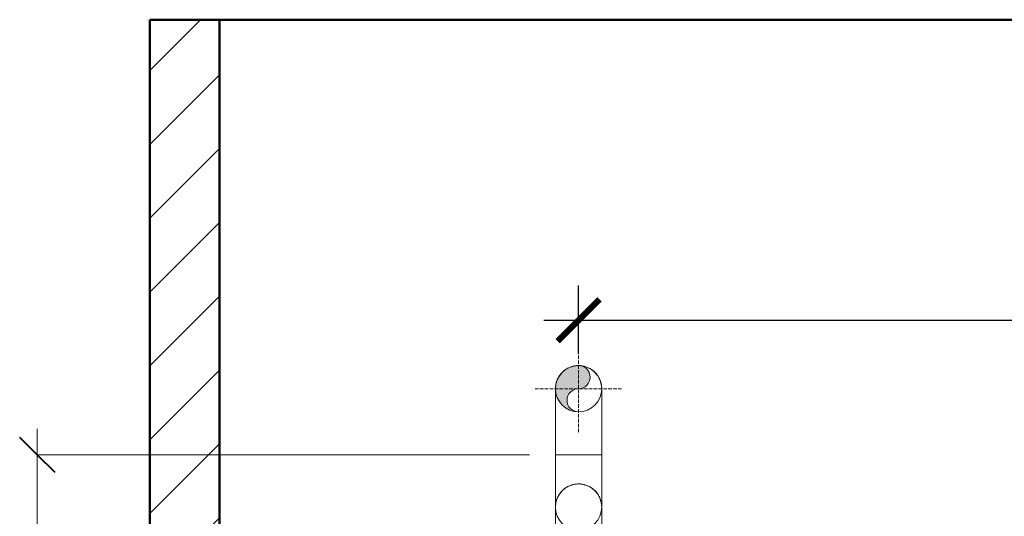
# Model space of a CAD drawing. Header units: metres. Extents: x -54598 to 1827199, y -329446 to -256744.
# Tile 137 of 256: x 42501 to 53817, y -294816 to -289110. Entities that reach past the tile are written whole.
import ezdxf

# ---------------------------------------------------------------- set-up
doc = ezdxf.new("R2010")
doc.units = ezdxf.units.M
doc.linetypes.add('ADSK_Осевая', pattern=[14, 10, -2, 0, -2])
for name, color, linetype, lineweight in [('A-ANNO-DIMS', 7, 'Continuous', 9), ('A-WALL', 113, 'Continuous', 20), ('A-WALL-PATT', 111, 'Continuous', 20), ('P-PIPE', 7, 'Continuous', 20), ('P-PIPE-CNTR', 7, 'ADSK_Осевая', 20)]:
    doc.layers.add(name, color=color, linetype=linetype, lineweight=lineweight)
doc.styles.add('geniso', font='geniso.shx', dxfattribs={"height": 250})
doc.styles.add('ISO_1.0', font='isocpeur.ttf')
doc.dimstyles.new('MK-100', dxfattribs={"dimscale": 100, "dimtxt": 300, "dimasz": 1.2, "dimexe": 1, "dimexo": 1, "dimgap": 0.5, "dimtad": 1, "dimdec": 0, "dimzin": 9, "dimdsep": 46, "dimtxsty": 'geniso', "dimblk": 'ARCHTICK', "dimcen": 1, "dimdle": 1, "dimadec": 0, "dimazin": 0, "dimtfac": 1, "dimtdec": 0, "dimtix": 1, "dimtmove": 0, "dimatfit": 1, "dimfxl": 2, "dimtolj": 1, "dimtzin": 0, "dimarcsym": 0})

# ---------------------------------------------------------------- blocks, each defined once
blk = doc.blocks.new('ADSK_СтальСварка_Отвод_ГОСТ17375-2001 - Исполнение 2-733626-Разрез 2')
at = {"layer": 'P-PIPE', "color": 5}
for p, q in [((25346.8, 2410), (25280.3, 2410)), ((25413.3, 2410), (25346.8, 2410))]:
    blk.add_line(p, q, dxfattribs=at)
at = {"layer": 'P-PIPE', "color": 5, "flags": 128}
for points in [[(25280.3, 2600), (25280.3, 2602.7), (25280.5, 2605.3), (25280.7, 2608), (25281.1, 2610.6), (25281.6, 2613.2), (25282.2, 2615.8), (25282.8, 2618.4), (25283.6, 2620.9), (25284.5, 2623.4), (25285.5, 2625.9), (25286.6, 2628.3), (25287.8, 2630.7), (25289, 2633), (25290.4, 2635.3), (25291.9, 2637.5), (25293.4, 2639.7), (25295, 2641.8), (25296.8, 2643.8), (25298.6, 2645.8), (25300.4, 2647.7), (25302.4, 2649.5), (25304.4, 2651.3), (25306.5, 2652.9), (25308.6, 2654.5), (25310.8, 2656), (25313.1, 2657.3), (25315.4, 2658.7), (25317.8, 2659.9), (25320.2, 2661), (25322.7, 2662), (25325.2, 2662.9), (25327.7, 2663.7), (25330.3, 2664.4), (25332.8, 2665), (25335.5, 2665.5), (25338.1, 2665.9), (25340.7, 2666.2), (25343.4, 2666.4), (25346, 2666.5), (25346.8, 2666.5)], [(25346.8, 2666.5), (25349.4, 2666.4), (25352.1, 2666.3), (25354.7, 2666), (25357.4, 2665.7), (25360, 2665.2), (25362.6, 2664.6), (25365.1, 2663.9), (25367.7, 2663.1), (25370.2, 2662.2), (25372.7, 2661.3), (25375.1, 2660.2), (25377.5, 2659), (25379.8, 2657.7), (25382.1, 2656.3), (25384.3, 2654.9), (25386.5, 2653.3), (25388.6, 2651.7), (25390.6, 2650), (25392.6, 2648.2), (25394.5, 2646.3), (25396.3, 2644.4), (25398, 2642.4), (25399.7, 2640.3), (25401.2, 2638.1), (25402.7, 2635.9), (25404.1, 2633.7), (25405.4, 2631.3), (25406.6, 2629), (25407.7, 2626.6), (25408.7, 2624.1), (25409.7, 2621.6), (25410.5, 2619.1), (25411.2, 2616.5), (25411.8, 2613.9), (25412.3, 2611.3), (25412.7, 2608.7), (25413, 2606), (25413.2, 2603.4), (25413.3, 2600.7), (25413.3, 2600)], [(25280.3, 2410), (25280.3, 2417.6), (25280.3, 2425.2), (25280.3, 2432.7), (25280.3, 2440.3), (25280.3, 2447.7), (25280.3, 2455.2), (25280.3, 2462.5), (25280.3, 2469.8), (25280.3, 2476.9), (25280.3, 2484), (25280.3, 2490.9), (25280.3, 2497.7), (25280.3, 2504.4), (25280.3, 2510.9), (25280.3, 2517.3), (25280.3, 2523.5), (25280.3, 2529.5), (25280.3, 2535.3), (25280.3, 2540.9), (25280.3, 2546.3), (25280.3, 2551.5), (25280.3, 2556.4), (25280.3, 2561.2), (25280.3, 2565.6), (25280.3, 2569.9), (25280.3, 2573.9), (25280.3, 2577.6), (25280.3, 2581), (25280.3, 2584.2), (25280.3, 2587.1), (25280.3, 2589.7), (25280.3, 2592), (25280.3, 2594.1), (25280.3, 2595.8), (25280.3, 2597.2), (25280.3, 2598.4), (25280.3, 2599.2), (25280.3, 2599.8), (25280.3, 2600), (25280.3, 2600)], [(25413.3, 2600), (25413.3, 2599.8), (25413.3, 2599.4), (25413.3, 2598.6), (25413.3, 2597.6), (25413.3, 2596.2), (25413.3, 2594.6), (25413.3, 2592.6), (25413.3, 2590.4), (25413.3, 2587.8), (25413.3, 2585), (25413.3, 2581.9), (25413.3, 2578.5), (25413.3, 2574.9), (25413.3, 2571), (25413.3, 2566.8), (25413.3, 2562.4), (25413.3, 2557.7), (25413.3, 2552.8), (25413.3, 2547.7), (25413.3, 2542.4), (25413.3, 2536.8), (25413.3, 2531.1), (25413.3, 2525.1), (25413.3, 2519), (25413.3, 2512.7), (25413.3, 2506.2), (25413.3, 2499.6), (25413.3, 2492.8), (25413.3, 2485.9), (25413.3, 2478.8), (25413.3, 2471.7), (25413.3, 2464.5), (25413.3, 2457.2), (25413.3, 2449.8), (25413.3, 2442.3), (25413.3, 2434.8), (25413.3, 2427.2), (25413.3, 2419.6), (25413.3, 2412.1), (25413.3, 2410)]]:
    blk.add_lwpolyline(points, dxfattribs=at)
at = {"layer": 'P-PIPE', "color": 5}
for start, end in [(90, 270), (270, 90)]:
    blk.add_arc((25346.8, 2600), 66.5, start, end, dxfattribs=at)
blk = doc.blocks.new('ADSK_СтальСварка_Отвод_ГОСТ17375-2001 - Исполнение 2-V8-Разрез 2')
at = {"layer": 'P-PIPE', "color": 1}
for p, q in [((25346.8, 2750), (25280.3, 2750)), ((25413.3, 2750), (25346.8, 2750))]:
    blk.add_line(p, q, dxfattribs=at)
at = {"layer": 'P-PIPE', "color": 1, "flags": 128}
for points in [[(25289.4, 2973.6), (25290.4, 2975.3), (25291.9, 2977.5), (25293.4, 2979.7), (25295, 2981.8), (25296.8, 2983.8), (25298.6, 2985.8), (25300.4, 2987.7), (25302.4, 2989.5), (25304.4, 2991.3), (25306.5, 2992.9), (25308.6, 2994.5), (25310.8, 2996), (25313.1, 2997.3), (25315.4, 2998.7), (25317.8, 2999.9), (25320.2, 3001), (25322.7, 3002), (25325.2, 3002.9), (25327.7, 3003.7), (25330.3, 3004.4), (25332.8, 3005), (25335.5, 3005.5), (25338.1, 3005.9), (25340.7, 3006.2), (25343.4, 3006.4), (25346, 3006.5), (25346.8, 3006.5)], [(25346.8, 3006.5), (25349.4, 3006.4), (25352.1, 3006.3), (25354.7, 3006), (25357.4, 3005.7), (25360, 3005.2), (25362.6, 3004.6), (25365.1, 3003.9), (25367.7, 3003.1), (25370.2, 3002.2), (25372.7, 3001.3), (25375.1, 3000.2), (25377.5, 2999), (25379.8, 2997.7), (25382.1, 2996.3), (25384.3, 2994.9), (25386.5, 2993.3), (25388.6, 2991.7), (25390.6, 2990), (25392.6, 2988.2), (25394.5, 2986.3), (25396.3, 2984.4), (25398, 2982.4), (25399.7, 2980.3), (25401.2, 2978.1), (25402.7, 2975.9), (25404.1, 2973.7), (25405.4, 2971.3), (25406.6, 2969), (25407.7, 2966.6), (25408.7, 2964.1), (25409.7, 2961.6), (25410.5, 2959.1), (25411.2, 2956.5), (25411.8, 2953.9), (25412.3, 2951.3), (25412.7, 2948.7), (25413, 2946), (25413.2, 2943.4), (25413.3, 2940.7), (25413.3, 2940)], [(25280.3, 2940), (25280.3, 2942.7), (25280.5, 2945.3), (25280.7, 2948), (25281.1, 2950.6), (25281.6, 2953.2), (25282.2, 2955.8), (25282.8, 2958.4), (25283.6, 2960.9), (25284.5, 2963.4), (25285.5, 2965.9), (25286.6, 2968.3), (25287.8, 2970.7), (25289, 2973)], [(25280.3, 2750), (25280.3, 2757.6), (25280.3, 2765.2), (25280.3, 2772.7), (25280.3, 2780.3), (25280.3, 2787.7), (25280.3, 2795.2), (25280.3, 2802.5), (25280.3, 2809.8), (25280.3, 2816.9), (25280.3, 2824), (25280.3, 2830.9), (25280.3, 2837.7), (25280.3, 2844.4), (25280.3, 2850.9), (25280.3, 2857.3), (25280.3, 2863.5), (25280.3, 2869.5), (25280.3, 2875.3), (25280.3, 2880.9), (25280.3, 2886.3), (25280.3, 2891.5), (25280.3, 2896.4), (25280.3, 2901.2), (25280.3, 2905.6), (25280.3, 2909.9), (25280.3, 2913.9), (25280.3, 2917.6), (25280.3, 2921), (25280.3, 2924.2), (25280.3, 2927.1), (25280.3, 2929.7), (25280.3, 2932), (25280.3, 2934.1), (25280.3, 2935.8), (25280.3, 2937.2), (25280.3, 2938.4), (25280.3, 2939.2), (25280.3, 2939.8)], [(25413.3, 2939.8), (25413.3, 2939.4), (25413.3, 2938.6), (25413.3, 2937.6), (25413.3, 2936.2), (25413.3, 2934.6), (25413.3, 2932.6), (25413.3, 2930.4), (25413.3, 2927.8), (25413.3, 2925), (25413.3, 2921.9), (25413.3, 2918.5), (25413.3, 2914.9), (25413.3, 2911), (25413.3, 2906.8), (25413.3, 2902.4), (25413.3, 2897.7), (25413.3, 2892.8), (25413.3, 2887.7), (25413.3, 2882.4), (25413.3, 2876.8), (25413.3, 2871.1), (25413.3, 2865.1), (25413.3, 2859), (25413.3, 2852.7), (25413.3, 2846.2), (25413.3, 2839.6), (25413.3, 2832.8), (25413.3, 2825.9), (25413.3, 2818.8), (25413.3, 2811.7), (25413.3, 2804.5), (25413.3, 2797.2), (25413.3, 2789.8), (25413.3, 2782.3), (25413.3, 2774.8), (25413.3, 2767.2), (25413.3, 2759.6), (25413.3, 2752.1), (25413.3, 2750)]]:
    blk.add_lwpolyline(points, dxfattribs=at)
blk = doc.blocks.new('_ArchTick')
at = {"color": 0, "linetype": 'ByBlock', "const_width": 0.15}
blk.add_lwpolyline([(-0.5, -0.5), (0.5, 0.5)], dxfattribs=at)
blk = doc.blocks.new('*D1171')
at = {"color": 0, "lineweight": -2, "ltscale": 15, "transparency": 16777216}
for p, q in [((271268.1, 95992), (271268.1, 96188.5)), ((274388.1, 95952), (274388.1, 96188.5)), ((271168.1, 96088.5), (274488.1, 96088.5))]:
    blk.add_line(p, q, dxfattribs=at)
at = {"layer": 'Defpoints', "color": 0, "lineweight": 30, "ltscale": 15, "transparency": 16777216}
for p in [(274388.1, 96088.5), (271268.1, 95892), (274388.1, 95852)]:
    blk.add_point(p, dxfattribs=at)
at = {"color": 0, "lineweight": -2, "ltscale": 15, "transparency": 16777216, "xscale": 119.9999999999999, "yscale": 119.9999999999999, "zscale": 119.9999999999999, "rotation": 180}
blk.add_blockref('_ArchTick', (271268.1, 96088.5), dxfattribs=at)
at = {"color": 0, "lineweight": -2, "ltscale": 15, "transparency": 16777216, "xscale": 119.9999999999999, "yscale": 119.9999999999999, "zscale": 119.9999999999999}
blk.add_blockref('_ArchTick', (274388.1, 96088.5), dxfattribs=at)
at = {"color": 0, "ltscale": 15, "transparency": 16777216, "insert": (272828.1, 96201), "char_height": 250, "attachment_point": 5, "style": 'geniso'}
blk.add_mtext('\\A1;{\\H0.5x;1900}', dxfattribs=at)
blk = doc.blocks.new('kh')
at = {"layer": 'A-WALL-PATT', "lineweight": 9}
h = blk.add_hatch(dxfattribs=at)
h.set_pattern_fill('FP_1', color=256, style=0, pattern_type=2)
h.set_pattern_definition([(45, (262803.13, 94951.95), (-106.066, 106.066), [])])
h.paths.add_polyline_path([(270079.9, 92952), (270236.2, 92952), (270236.2, 96952), (270036.2, 96952), (270036.2, 92952)])
at = {"layer": 'P-PIPE'}
blk.add_hatch(color=7, dxfattribs=at).paths.add_polyline_path([(271259.5, 95826.6), (271251.5, 95829.9), (271244.6, 95835.2), (271239.3, 95842.1), (271236, 95850.1), (271234.9, 95858.7), (271236, 95867.3), (271239.3, 95875.3), (271244.6, 95882.2), (271251.5, 95887.5), (271259.5, 95890.8), (271276.7, 95893.1), (271284.7, 95896.4), (271291.6, 95901.7), (271296.9, 95908.6), (271300.2, 95916.6), (271301.4, 95925.2), (271300.2, 95933.8), (271296.9, 95941.8), (271291.6, 95948.7), (271284.7, 95954), (271276.7, 95957.3), (271268.1, 95958.5), (271250.9, 95956.2), (271234.9, 95949.5), (271221.1, 95939), (271210.5, 95925.2), (271203.9, 95909.2), (271201.6, 95892), (271203.9, 95874.7), (271211.9, 95857), (271221.1, 95844.9), (271236.4, 95833.7), (271250.9, 95827.7)])
at = {"layer": 'A-ANNO-DIMS', "lineweight": 20}
for p, q in [((269713, 95777), (269713, 92952)), ((271126.6, 95702), (269713, 95702)), ((269713, 95702), (271126.6, 95702))]:
    blk.add_line(p, q, dxfattribs=at)
at = {"layer": 'A-ANNO-DIMS', "lineweight": 40}
for q in [(269663, 95752), (269763, 95652)]:
    blk.add_line((269713, 95702), q, dxfattribs=at)
at = {"layer": 'A-WALL', "lineweight": 50}
for p, q in [((270036.2, 96952), (270036.2, 92952)), ((270236.2, 96952), (270036.2, 96952)), ((270236.2, 92952), (270236.2, 96952))]:
    blk.add_line(p, q, dxfattribs=at)
at = {"layer": 'A-WALL'}
for p, q in [((271068.1, 96952), (270236.2, 96952)), ((274163.1, 96952), (271468.1, 96952))]:
    blk.add_line(p, q, dxfattribs=at)
at = {"layer": 'A-WALL', "lineweight": 50}
blk.add_lwpolyline([(270136.2, 96952), (275156.2, 96952)], dxfattribs=at)
at = {"layer": 'P-PIPE', "color": 1}
for p, q in [((271201.6, 95702), (271201.6, 95534)), ((271201.6, 95702), (271334.6, 95702)), ((271334.6, 95534), (271334.6, 95702))]:
    blk.add_line(p, q, dxfattribs=at)
for centre, radius, start, end in [((271268.1, 95892), 66.5, 0, 180), ((271268.1, 95925.2), 33.2, 270, 90), ((271268.1, 95892), 66.5, 180, 0), ((271268.1, 95858.7), 33.3, 90, 270)]:
    blk.add_arc(centre, radius, start, end, dxfattribs=at)
at = {"layer": 'P-PIPE-CNTR', "color": 1}
for p, q in [((271268.1, 95767), (271268.1, 96017)), ((271143.1, 95892), (271393.1, 95892))]:
    blk.add_line(p, q, dxfattribs=at)
at = {"layer": 'P-PIPE', "color": 1}
blk.add_blockref('ADSK_СтальСварка_Отвод_ГОСТ17375-2001 - Исполнение 2-V8-Разрез 2', (245921.3, 92952), dxfattribs=at)
at = {"layer": 'P-PIPE', "color": 5}
blk.add_blockref('ADSK_СтальСварка_Отвод_ГОСТ17375-2001 - Исполнение 2-733626-Разрез 2', (245921.3, 92952), dxfattribs=at)
at = {"ltscale": 15}
dim = blk.add_linear_dim(base=(274388.1, 96088.5), p1=(271268.1, 95892), p2=(274388.1, 95852), text='{\\H0.5x;1900}', dimstyle='MK-100', override={"dimtxt": 150, "dimtmove": 1}, dxfattribs=at)
dim.commit()
dim.dimension.update_dxf_attribs({"geometry": '*D1171', "text_midpoint": (272828.1, 96201)})

msp = doc.modelspace()

# ---------------------------------------------------------------- block references
at = {"color": 5, "lineweight": 30, "xscale": 4, "yscale": 4, "zscale": 4}
msp.add_blockref('kh', (-1036148, -676918), dxfattribs=at)

# ---------------------------------------------------------------- texts
at = {"insert": (-31447, -294346), "char_height": 296.352, "width": 15926.82, "attachment_point": 1, "style": 'ISO_1.0'}
msp.add_mtext('\\pi6266.79412;ОБЩИЕ УКАЗАНИЯ.\\P\\pi7963.40932;\\P\\pi0; Данный   рабочий  проект выполнен согласно   задания   на  проектирование.\\PКотельная блочная  {\\C7;1100Гн} предназначена для снабжения теплом .\\P Расчетная температура наружного воздуха tнар.= -14°С.\\P Котельная блочная транспортабельная автоматизированная  {\\C7;1100Гн} производительностью 1.200 МВт смонтирована на прочной раме и поставляется в 100% заводской готовности.\\P Теплоснабжение осуществляется по открытой схеме по температурному графику 90-70°С (2-х трубная система).\\P Котельная комплектуется 2 водогрейными  автоматизированными  котлами  {\\fISOCPEUR|b0|i0|c238|p34;1} котел {\\C0;КВа-0,58\\C7;Гн}.  Котел  оборудован газовыми  горелками.\\PРасход газа на {\\fISOCPEUR|b0|i0|c238|p34;1} котел  {\\C0;КВа-0,46\\C7;Гн}.        -56.8 м3/ч.\\P Внутри блочной котельной располагаются водоподготовительная система, сетевые циркуляционные насосы,  а также электрооборудование, КИП и А (щиты управления, входные распределительные устройства, пульты управления и другое вспомогательное оборудование.\\P Дымовые трубы  поставляются  заводом-изготовителем.\\P Котельная  II  степени  огнестойкости.', dxfattribs=at)

doc.saveas('drawing.dxf')
